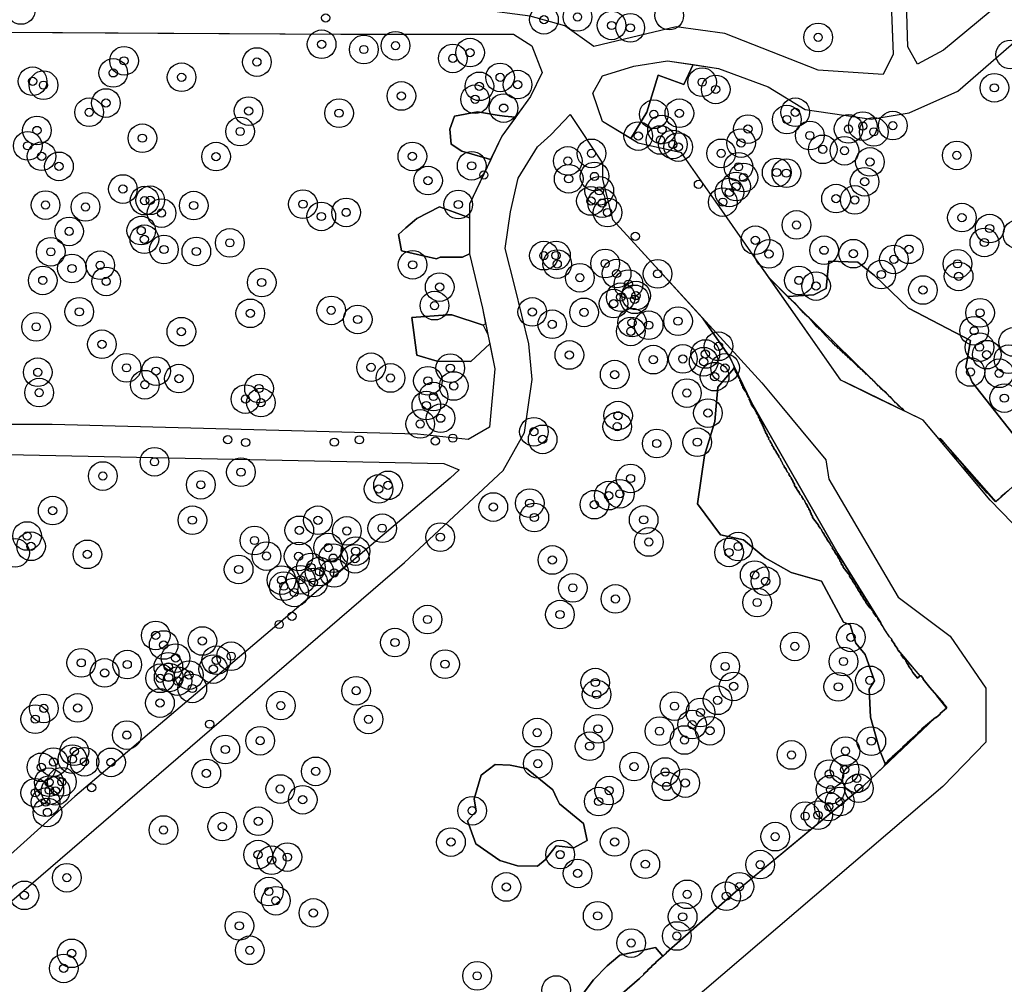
# Model space of a CAD drawing. Header units: inches. Extents: x 133161 to 134727, y 414457 to 415906.
# Tile 15 of 37: x 133749 to 133870, y 414947 to 415064. Entities that reach past the tile are written whole.
import ezdxf

# ---------------------------------------------------------------- set-up
doc = ezdxf.new("R2010")
doc.units = ezdxf.units.IN
doc.header["$MEASUREMENT"] = 0
doc.header["$PDMODE"] = 33
doc.header["$PDSIZE"] = -3
for name, color, linetype in [('Niet gedetecteerde gebieden (D-gebied) (ca. 6.258 m2)', 1, 'Continuous'), ('Onderzoeksgebied Genderensche Uiterwaard (ca. 421.775 m2)', 5, 'Continuous'), ('Significante objecten binnen onderzoeksgebied GUW', 3, 'Continuous'), ('Significante objecten buiten onderzoeksgebied GUW', 1, 'Continuous'), ('Veiligheidsmarge objecten GUW', 6, 'Continuous'), ('Verstoorde gebieden (C-gebied) (ca. 31.643 m2)', 40, 'Continuous'), ('Vrijgegeven gebieden (A+B gebied) (ca. 383.874 m2)', 3, 'Continuous')]:
    doc.layers.add(name, color=color, linetype=linetype)

msp = doc.modelspace()

# ---------------------------------------------------------------- linework, layer by layer
at = {"layer": 'Niet gedetecteerde gebieden (D-gebied) (ca. 6.258 m2)'}
for points in [[(133823.96, 415049.9, 0), (133820.49, 415052, 0), (133819.3, 415055.44, 0), (133820.49, 415057.56, 0), (133824.32, 415058.75, 0), (133828.42, 415059.41, 0), (133831.57, 415058.94, 0), (133830.4, 415056.51, 0), (133827.28, 415057.64, 0), (133825.89, 415053.13, 0)], [(133857.38, 415016.59, 0), (133853.22, 415018.61, 0), (133849.59, 415020.38, 0), (133840.87, 415032.83, 0), (133844.8, 415028.93, 0)], [(133885.15, 414992.22, 0), (133884.52, 414991.68, 0), (133880.28, 414992.87, 0), (133873.29, 415000.11, 0), (133867.85, 415005.7, 0), (133861.6, 415013.16, 0), (133861.72, 415013.26, 0), (133868.54, 415005.53, 0), (133871.29, 415008.01, 0), (133872.45, 415006.56, 0), (133873.39, 415007.23, 0), (133876.78, 415003.09, 0), (133874.81, 415001.62, 0), (133877.38, 414997.43, 0), (133878.19, 414997.72, 0), (133878.8, 414997, 0), (133880.68, 414993.48, 0), (133882.3, 414994.66, 0)]]:
    msp.add_polyline3d(points, close=True, dxfattribs=at)
msp.add_polyline3d([(133821.39, 414944.12, 0), (133825.02, 414947.25, 0), (133825.03, 414947.32, 0), (133825.52, 414947.75, 0), (133825.53, 414947.82, 0), (133826.02, 414948.24, 0), (133826.02, 414948.31, 0), (133826.52, 414948.74, 0), (133826.52, 414948.81, 0), (133826.98, 414949.2, 0), (133826.98, 414949.27, 0), (133828.28, 414950.39, 0), (133828.26, 414950.4, 0), (133836.74, 414957.86, 0), (133852.32, 414970.77, 0), (133861.17, 414979.14, 0), (133861.23, 414979.14, 0), (133861.73, 414979.56, 0), (133861.73, 414979.63, 0), (133862.49, 414980.29, 0), (133862.49, 414980.36, 0), (133862.48, 414980.38, 0), (133862.54, 414980.44, 0), (133861.33, 414981.85, 0), (133861.33, 414981.86, 0), (133860.48, 414982.84, 0), (133859.67, 414983.86, 0), (133859.67, 414983.93, 0), (133859.41, 414984.24, 0), (133859.28, 414984.25, 0), (133856.6, 414987.38, 0), (133856.5, 414987.53, 0), (133856.51, 414987.6, 0), (133856.31, 414987.83, 0), (133856.15, 414988.09, 0), (133856.16, 414988.16, 0), (133855.96, 414988.39, 0), (133855.8, 414988.65, 0), (133855.81, 414988.72, 0), (133855.56, 414989.01, 0), (133855.07, 414989.76, 0), (133854.47, 414990.73, 0), (133849.22, 414999.22, 0), (133838.7, 415017.65, 0), (133836.03, 415023.18, 0), (133832.78, 415027.89, 0), (133834.4, 415026.13, 0), (133839.95, 415020.05, 0), (133842.39, 415017.12, 0), (133844.75, 415014.27, 0), (133847.75, 415010.66, 0), (133848.15, 415008.28, 0), (133856.62, 414993.86, 0), (133862.97, 414989.1, 0), (133867.33, 414982.75, 0), (133867.33, 414976.13, 0), (133862.04, 414970.71, 0), (133781.73, 414902.04, 0)], dxfattribs=at)
at = {"layer": 'Onderzoeksgebied Genderensche Uiterwaard (ca. 421.775 m2)'}
for points in [[(133849.31, 415228.49), (133856.01, 415060.23), (133854.75, 415057.72), (133846.82, 415058.25), (133835.44, 415062.75), (133829.48, 415063.54), (133819.43, 415061.16), (133815.86, 415063.67), (133811.63, 415064.86), (133805.41, 415065.66), (133805.14, 415068.96), (133799.85, 415177.1)], [(133876.16, 415072.36), (133862.14, 415060.72), (133858.96, 415059), (133857.77, 415061.12), (133854.07, 415187.08)], [(133877.24, 414996.04), (133867.85, 415005.7), (133859.65, 415015.49), (133851.05, 415019.67), (133849.59, 415020.38), (133845.67, 415025.98), (133838.61, 415036.06), (133835.04, 415041.15), (133831.85, 415045.72), (133830.14, 415048.16), (133824.85, 415049.36), (133820.49, 415052), (133819.3, 415055.44), (133820.49, 415057.56), (133824.32, 415058.75), (133828.42, 415059.41), (133834.64, 415058.48), (133840.73, 415056.23), (133845.23, 415053.46), (133853.3, 415052.27), (133857.93, 415053.06), (133863.88, 415055.71), (133910.45, 415096.19)], [(133683.57, 414901.01), (133796.29, 414998.09), (133808.33, 415009.34), (133810.97, 415013.97), (133811.9, 415020.45), (133811.5, 415024.82), (133809.78, 415031.83), (133808.59, 415036.46), (133809.25, 415040.96), (133810.18, 415045.06), (133812.56, 415048.89), (133814.15, 415050.35), (133816.53, 415052.86), (133820.5, 415046.91), (133820.5, 415044.93), (133821.69, 415040.03), (133824.79, 415036.64), (133834.4, 415026.13), (133839.95, 415020.05), (133842.39, 415017.12), (133844.75, 415014.27), (133847.75, 415010.66), (133848.15, 415008.28), (133856.62, 414993.86), (133862.97, 414989.1), (133867.33, 414982.75), (133867.33, 414976.13), (133862.04, 414970.71), (133781.73, 414902.04)]]:
    msp.add_lwpolyline(points, dxfattribs=at)
for points in [[(133706.89, 415063.17), (133788.51, 415062.66), (133809.62, 415062.66), (133811.84, 415061.23), (133813.11, 415057.98), (133811.68, 415055.04), (133808.19, 415050.2), (133804.22, 415041.87), (133804.22, 415035.83), (133805.81, 415029.17), (133807.32, 415021.78), (133806.68, 415014.64), (133804.06, 415013.13), (133797.87, 415013.77), (133753.23, 415014.96), (133737.99, 415014.96), (133653.05, 415016.15), (133602.85, 415016.72), (133581.57, 415017.01), (133620.43, 415063.61)], [(133733.97, 414949.66), (133728.73, 414947.12), (133673.01, 414949.03), (133572.89, 414950.86), (133528.4, 414951.97), (133568.26, 415001.06), (133578.76, 415013.65), (133685.52, 415011.64), (133739.81, 415011.48), (133801.09, 415010.21), (133802.99, 415009.42), (133801.88, 415008.4), (133756.03, 414969.51)]]:
    msp.add_lwpolyline(points, close=True, dxfattribs=at)
at = {"layer": 'Significante objecten binnen onderzoeksgebied GUW'}
for p in [(133817.43, 415064.77), (133813.33, 415064.43), (133821.59, 415063.73), (133823.87, 415063.44), (133846.83, 415062.27), (133786.17, 415061.43), (133795.19, 415061.25), (133791.32, 415060.79), (133804.3, 415060.41), (133762.03, 415059.41), (133778.26, 415059.26), (133802.2, 415059.7), (133760.71, 415057.93), (133769.06, 415057.4), (133807.97, 415057.38), (133750.86, 415056.91), (133752.19, 415056.43), (133805.44, 415056.29), (133810.11, 415056.5), (133832.65, 415056.8), (133795.91, 415055.11), (133834.31, 415055.91), (133868.36, 415056.11), (133759.82, 415054.25), (133804.92, 415054.71), (133757.77, 415053.12), (133777.25, 415053.27), (133788.3, 415053.01), (133808.4, 415053.63), (133826.75, 415052.87), (133829.87, 415053), (133844.03, 415053.12), (133843, 415052.23), (133852.28, 415051.43), (133855.95, 415051.49), (133751.39, 415050.9), (133776.21, 415050.77), (133824.85, 415050.21), (133827.75, 415051.01), (133838.25, 415051.07), (133845.81, 415050.28), (133850.54, 415051.08), (133853.63, 415050.73), (133750.26, 415049.02), (133764.27, 415049.95), (133827.57, 415049.73), (133829.08, 415049.19), (133837.41, 415049.36), (133751.96, 415047.74), (133797.25, 415047.73), (133819.14, 415048.1), (133829.74, 415048.87), (133834.98, 415048.1), (133847.39, 415048.59), (133850.04, 415048.42), (133863.77, 415047.85), (133773.27, 415047.7), (133804.5, 415046.58), (133816.24, 415047.17), (133853.15, 415047.05), (133754.08, 415046.51), (133837.09, 415046.45), (133841.76, 415045.76), (133842.94, 415045.68), (133799.17, 415044.77), (133816.35, 415044.99), (133819.51, 415045.28), (133837.7, 415045.15), (133852.5, 415044.63), (133761.89, 415043.74), (133820.09, 415043.52), (133835.98, 415043.32), (133836.8, 415044.05), (133752.44, 415041.78), (133764.54, 415042.32), (133765.23, 415042.36), (133770.54, 415041.72), (133783.89, 415041.89), (133802.86, 415041.85), (133819.07, 415042.28), (133820.44, 415042.02), (133835.18, 415042.14), (133849.01, 415042.57), (133851.31, 415042.41), (133757.32, 415041.55), (133766.61, 415040.8), (133789.16, 415040.88), (133821.1, 415040.87), (133786.13, 415040.39), (133844.18, 415039.35), (133864.39, 415040.25), (133755.32, 415038.56), (133764.13, 415038.66), (133867.78, 415038.91), (133764.51, 415037.6), (133774.95, 415037.16), (133839.16, 415037.48), (133867.13, 415037.21), (133753.08, 415036.07), (133766.9, 415036.35), (133770.86, 415036.11), (133840.81, 415035.81), (133847.55, 415036.26), (133851.12, 415035.84), (133857.92, 415036.37), (133813.32, 415035.6), (133814.8, 415035.62), (133814.95, 415034.57), (133820.81, 415034.64), (133856.08, 415035.14), (133863.85, 415034.6), (133755.67, 415034.03), (133759.12, 415034.42), (133797.28, 415034.48), (133822.21, 415033.41), (133827.21, 415033.38), (133854.54, 415033.29), (133752.1, 415032.57), (133759.85, 415032.45), (133778.85, 415032.32), (133817.71, 415032.9), (133823.66, 415032.12), (133844.47, 415032.57), (133863.99, 415033.06), (133800.59, 415031.76), (133846.57, 415031.88), (133859.63, 415031.4), (133821.84, 415029.74), (133822.71, 415030.52), (133824.4, 415030.26), (133824.58, 415030.72), (133756.56, 415028.74), (133777.45, 415028.55), (133787.34, 415028.91), (133799.96, 415029.49), (133811.9, 415028.72), (133818.23, 415028.67), (133866.61, 415028.61), (133790.58, 415027.8), (133824.09, 415027.42), (133829.71, 415027.59), (133751.29, 415026.9), (133769.03, 415026.31), (133814.34, 415027.21), (133823.94, 415026.34), (133826.12, 415027.1), (133865.88, 415026.42), (133759.33, 415024.77), (133834.66, 415024.52), (133866.54, 415024.42), (133816.43, 415023.46), (133826.68, 415022.89), (133830.3, 415022.98), (133832.84, 415022.64), (133833.04, 415023.58), (133867.42, 415023.5), (133751.49, 415021.35), (133762.33, 415021.89), (133765.94, 415021.49), (133792.21, 415021.96), (133801.88, 415021.85), (133835.45, 415021.88), (133865.43, 415021.38), (133768.74, 415020.57), (133794.58, 415020.65), (133799.15, 415020.3), (133821.97, 415021.06), (133834.18, 415020.81), (133868.94, 415021.22), (133751.66, 415018.86), (133764.57, 415019.83), (133778.52, 415019.36), (133802.31, 415019.67), (133776.86, 415018.07), (133778.75, 415017.64), (133799.84, 415018.38), (133830.79, 415018.81), (133869.56, 415018.19), (133798.96, 415017.28), (133800.7, 415015.73), (133822.38, 415016.05), (133833.36, 415016.36), (133798.21, 415015.03), (133812.1, 415014.08), (133822.28, 415014.71), (133813.17, 415013.15), (133827.11, 415012.64), (133832.06, 415012.8), (133765.75, 415010.41), (133759.44, 415008.67), (133776.31, 415009.14), (133823.91, 415008.37), (133771.41, 415007.6), (133793.13, 415007.09), (133794.28, 415007.53), (133821.24, 415006.27), (133822.6, 415006.5), (133753.31, 415004.44), (133807.14, 415004.88), (133811.59, 415005.35), (133819.49, 415005.17), (133770.38, 415003.27), (133785.72, 415003.26), (133812.15, 415003.6), (133825.51, 415003.31), (133783.44, 415002.03), (133793.57, 415002.29), (133750.19, 415001.34), (133789.25, 415001.96), (133800.66, 415001.2), (133750.67, 415000.08), (133777.97, 415000.79), (133786.96, 414999.92), (133826.14, 415000.61), (133837.05, 415000.05), (133757.55, 414999.1), (133779.43, 414998.89), (133783.35, 414998.85), (133787.58, 414998.64), (133790.24, 414998.56), (133790.32, 414999.49), (133814.36, 414998.41), (133835.94, 414999.33), (133776.03, 414997.25), (133784.86, 414997.49), (133785.9, 414996.99), (133787.7, 414996.83), (133839.07, 414996.57), (133781.26, 414995.95), (133781.55, 414995.21), (133783.61, 414995.99), (133785.15, 414995.66), (133816.85, 414995), (133840.41, 414995.81), (133782.82, 414994.44), (133822.06, 414993.65), (133839.37, 414993.21), (133815.28, 414991.74), (133799.1, 414991.13), (133765.9, 414989.19), (133850.83, 414988.95), (133766.87, 414988.02), (133771.6, 414988.51), (133795.12, 414988.32), (133843.98, 414987.85), (133768.33, 414986.42), (133775.12, 414986.65), (133756.8, 414985.84), (133762.42, 414985.63), (133767.44, 414985.35), (133773.3, 414986.15), (133801.25, 414985.68), (133835.47, 414985.4), (133849.92, 414986), (133759.66, 414984.61), (133767.48, 414984.05), (133769.96, 414984.35), (133772.93, 414985.08), (133766.44, 414983.95), (133768.57, 414983.61), (133819.6, 414983.43), (133836.5, 414982.96), (133849.29, 414982.91), (133853.15, 414983.7), (133770.37, 414982.71), (133790.38, 414982.43), (133819.76, 414981.97), (133766.42, 414980.93), (133781.18, 414980.61), (133829.27, 414980.55), (133834.54, 414981.26), (133752.23, 414980.27), (133756.37, 414980.33), (133832.45, 414979.77), (133751.18, 414978.96), (133791.9, 414978.93), (133831.43, 414978.29), (133762.37, 414977.01), (133812.5, 414977.31), (133819.94, 414977.78), (133827.44, 414977.49), (133833.61, 414977.54), (133778.66, 414976.32), (133818.91, 414975.65), (133830.5, 414976.41), (133853.32, 414976.27), (133755.96, 414975.03), (133774.4, 414975.25), (133843.57, 414974.58), (133850.17, 414975.06), (133753.41, 414973.71), (133755.72, 414974.07), (133757.19, 414973.75), (133760.44, 414973.68), (133812.58, 414973.51), (133824.34, 414973.16), (133751.93, 414973.07), (133772.08, 414972.33), (133785.45, 414972.58), (133828.13, 414972.5), (133848.19, 414972.25), (133850.06, 414972.79), (133752.86, 414971.25), (133754.43, 414971.3), (133828.31, 414970.75), (133830.59, 414971.15), (133851.54, 414971.72), (133751.19, 414969.96), (133752.9, 414970.28), (133753.66, 414970.19), (133781.11, 414970.42), (133821.3, 414970.23), (133848.33, 414970.34), (133851.8, 414970.51), (133752.45, 414968.81), (133783.86, 414969.11), (133820.02, 414968.89), (133849.49, 414968.88), (133752.67, 414967.56), (133804.56, 414967.77), (133846.81, 414967.22), (133848.13, 414968.27), (133778.43, 414966.48), (133845.24, 414967.1), (133766.85, 414965.41), (133774.03, 414965.83), (133801.97, 414963.94), (133821.96, 414963.95), (133841.58, 414964.6), (133778.4, 414962.4), (133815.31, 414962.41), (133780.06, 414961.72), (133781.98, 414962.1), (133825.71, 414961.23), (133839.74, 414961.18), (133817.44, 414960.11), (133755.04, 414959.58), (133779.72, 414957.89), (133808.74, 414958.45), (133830.82, 414957.55), (133837.21, 414958.48), (133749.85, 414957.43), (133780.58, 414956.77), (133835.6, 414957.32), (133785.16, 414955.28), (133819.89, 414954.93), (133830.27, 414954.8), (133776.12, 414953.7), (133823.98, 414951.6), (133829.56, 414952.46), (133755.63, 414950.34), (133777.39, 414950.71), (133754.66, 414948.5), (133805.17, 414947.59)]:
    msp.add_point(p, dxfattribs=at)
at = {"layer": 'Significante objecten buiten onderzoeksgebied GUW'}
for p in [(133786.67, 415064.65), (133805.99, 415045.46), (133832.2, 415044.32), (133824.5, 415037.96), (133774.7, 415013.11), (133790.77, 415013.09), (133800.06, 415012.95), (133802.19, 415013.29), (133776.88, 415012.77), (133787.73, 415012.81), (133782.55, 414991.53), (133780.98, 414990.52), (133772.5, 414978.35), (133758.07, 414970.58)]:
    msp.add_point(p, dxfattribs=at)
at = {"layer": 'Veiligheidsmarge objecten GUW', "color": 210, "linetype": 'Continuous', "lineweight": 25}
for centre in [(133749.43, 415065.62), (133817.43, 415064.77), (133828.64, 415064.94), (133813.33, 415064.43), (133821.59, 415063.73), (133823.87, 415063.44), (133846.83, 415062.27), (133786.17, 415061.43), (133795.19, 415061.25), (133791.32, 415060.79), (133802.2, 415059.7), (133804.3, 415060.41), (133870.3, 415060.18), (133762.03, 415059.41), (133778.26, 415059.26), (133760.71, 415057.93), (133769.06, 415057.4), (133807.97, 415057.38), (133750.86, 415056.91), (133752.19, 415056.43), (133805.44, 415056.29), (133810.11, 415056.5), (133832.65, 415056.8), (133868.36, 415056.11), (133795.91, 415055.11), (133834.31, 415055.91), (133759.82, 415054.25), (133804.92, 415054.71), (133757.77, 415053.12), (133777.25, 415053.27), (133788.3, 415053.01), (133808.4, 415053.63), (133826.75, 415052.87), (133829.87, 415053), (133844.03, 415053.12), (133843, 415052.23), (133852.28, 415051.43), (133855.95, 415051.49), (133751.39, 415050.9), (133776.21, 415050.77), (133824.85, 415050.21), (133827.75, 415051.01), (133838.25, 415051.07), (133845.81, 415050.28), (133850.54, 415051.08), (133853.63, 415050.73), (133750.26, 415049.02), (133764.27, 415049.95), (133827.57, 415049.73), (133829.08, 415049.19), (133837.41, 415049.36), (133751.96, 415047.74), (133773.27, 415047.7), (133797.25, 415047.73), (133819.14, 415048.1), (133829.74, 415048.87), (133834.98, 415048.1), (133847.39, 415048.59), (133850.04, 415048.42), (133863.77, 415047.85), (133754.08, 415046.51), (133804.5, 415046.58), (133816.24, 415047.17), (133853.15, 415047.05), (133819.51, 415045.28), (133837.09, 415046.45), (133841.76, 415045.76), (133842.94, 415045.68), (133799.17, 415044.77), (133816.35, 415044.99), (133837.7, 415045.15), (133852.5, 415044.63), (133761.89, 415043.74), (133820.09, 415043.52), (133835.98, 415043.32), (133836.8, 415044.05), (133752.44, 415041.78), (133764.54, 415042.32), (133765.23, 415042.36), (133770.54, 415041.72), (133783.89, 415041.89), (133802.86, 415041.85), (133819.07, 415042.28), (133820.44, 415042.02), (133835.18, 415042.14), (133849.01, 415042.57), (133851.31, 415042.41), (133757.32, 415041.55), (133766.61, 415040.8), (133789.16, 415040.88), (133821.1, 415040.87), (133786.13, 415040.39), (133844.18, 415039.35), (133864.39, 415040.25), (133755.32, 415038.56), (133764.13, 415038.66), (133867.78, 415038.91), (133871.17, 415038.19), (133764.51, 415037.6), (133774.95, 415037.16), (133839.16, 415037.48), (133867.13, 415037.21), (133753.08, 415036.07), (133766.9, 415036.35), (133770.86, 415036.11), (133840.81, 415035.81), (133847.55, 415036.26), (133851.12, 415035.84), (133857.92, 415036.37), (133797.28, 415034.48), (133813.32, 415035.6), (133814.8, 415035.62), (133814.95, 415034.57), (133820.81, 415034.64), (133856.08, 415035.14), (133863.85, 415034.6), (133755.67, 415034.03), (133759.12, 415034.42), (133822.21, 415033.41), (133827.21, 415033.38), (133854.54, 415033.29), (133752.1, 415032.57), (133759.85, 415032.45), (133778.85, 415032.32), (133817.71, 415032.9), (133823.66, 415032.12), (133844.47, 415032.57), (133863.99, 415033.06), (133800.59, 415031.76), (133846.57, 415031.88), (133859.63, 415031.4), (133821.84, 415029.74), (133822.71, 415030.52), (133824.4, 415030.26), (133824.58, 415030.72), (133756.56, 415028.74), (133777.45, 415028.55), (133787.34, 415028.91), (133799.96, 415029.49), (133811.9, 415028.72), (133818.23, 415028.67), (133866.61, 415028.61), (133790.58, 415027.8), (133824.09, 415027.42), (133829.71, 415027.59), (133751.29, 415026.9), (133769.03, 415026.31), (133814.34, 415027.21), (133823.94, 415026.34), (133826.12, 415027.1), (133865.88, 415026.42), (133870.66, 415025.05), (133759.33, 415024.77), (133834.66, 415024.52), (133866.54, 415024.42), (133816.43, 415023.46), (133826.68, 415022.89), (133830.3, 415022.98), (133832.84, 415022.64), (133833.04, 415023.58), (133867.42, 415023.5), (133870.08, 415022.94), (133751.49, 415021.35), (133762.33, 415021.89), (133765.94, 415021.49), (133792.21, 415021.96), (133801.88, 415021.85), (133835.45, 415021.88), (133865.43, 415021.38), (133868.94, 415021.22), (133768.74, 415020.57), (133794.58, 415020.65), (133799.15, 415020.3), (133821.97, 415021.06), (133834.18, 415020.81), (133751.66, 415018.86), (133764.57, 415019.83), (133778.52, 415019.36), (133802.31, 415019.67), (133830.79, 415018.81), (133776.86, 415018.07), (133778.75, 415017.64), (133799.84, 415018.38), (133869.56, 415018.19), (133798.96, 415017.28), (133800.7, 415015.73), (133822.38, 415016.05), (133833.36, 415016.36), (133798.21, 415015.03), (133812.1, 415014.08), (133822.28, 415014.71), (133813.17, 415013.15), (133832.06, 415012.8), (133827.11, 415012.64), (133765.75, 415010.41), (133759.44, 415008.67), (133776.31, 415009.14), (133823.91, 415008.37), (133771.41, 415007.6), (133793.13, 415007.09), (133794.28, 415007.53), (133821.24, 415006.27), (133822.6, 415006.5), (133753.31, 415004.44), (133807.14, 415004.88), (133811.59, 415005.35), (133819.49, 415005.17), (133770.38, 415003.27), (133785.72, 415003.26), (133812.15, 415003.6), (133825.51, 415003.31), (133783.44, 415002.03), (133789.25, 415001.96), (133793.57, 415002.29), (133750.19, 415001.34), (133777.97, 415000.79), (133800.66, 415001.2), (133750.67, 415000.08), (133786.96, 414999.92), (133826.14, 415000.61), (133837.05, 415000.05), (133748.71, 414999.28), (133757.55, 414999.1), (133779.43, 414998.89), (133783.35, 414998.85), (133787.58, 414998.64), (133790.24, 414998.56), (133790.32, 414999.49), (133814.36, 414998.41), (133835.94, 414999.33), (133776.03, 414997.25), (133784.86, 414997.49), (133781.26, 414995.95), (133783.61, 414995.99), (133785.9, 414996.99), (133787.7, 414996.83), (133839.07, 414996.57), (133781.55, 414995.21), (133785.15, 414995.66), (133816.85, 414995), (133840.41, 414995.81), (133782.82, 414994.44), (133822.06, 414993.65), (133839.37, 414993.21), (133815.28, 414991.74), (133799.1, 414991.13), (133765.9, 414989.19), (133850.83, 414988.95), (133766.87, 414988.02), (133771.6, 414988.51), (133795.12, 414988.32), (133843.98, 414987.85), (133768.33, 414986.42), (133775.12, 414986.65), (133756.8, 414985.84), (133762.42, 414985.63), (133767.44, 414985.35), (133773.3, 414986.15), (133801.25, 414985.68), (133835.47, 414985.4), (133849.92, 414986), (133759.66, 414984.61), (133766.44, 414983.95), (133767.48, 414984.05), (133769.96, 414984.35), (133772.93, 414985.08), (133768.57, 414983.61), (133770.37, 414982.71), (133819.6, 414983.43), (133836.5, 414982.96), (133849.29, 414982.91), (133853.15, 414983.7), (133790.38, 414982.43), (133819.76, 414981.97), (133756.37, 414980.33), (133766.42, 414980.93), (133781.18, 414980.61), (133829.27, 414980.55), (133834.54, 414981.26), (133752.23, 414980.27), (133832.45, 414979.77), (133751.18, 414978.96), (133791.9, 414978.93), (133831.43, 414978.29), (133762.37, 414977.01), (133812.5, 414977.31), (133819.94, 414977.78), (133827.44, 414977.49), (133833.61, 414977.54), (133778.66, 414976.32), (133818.91, 414975.65), (133830.5, 414976.41), (133853.32, 414976.27), (133755.96, 414975.03), (133774.4, 414975.25), (133843.57, 414974.58), (133850.17, 414975.06), (133753.41, 414973.71), (133755.72, 414974.07), (133757.19, 414973.75), (133760.44, 414973.68), (133812.58, 414973.51), (133824.34, 414973.16), (133751.93, 414973.07), (133772.08, 414972.33), (133785.45, 414972.58), (133828.13, 414972.5), (133848.19, 414972.25), (133850.06, 414972.79), (133752.86, 414971.25), (133754.43, 414971.3), (133828.31, 414970.75), (133830.59, 414971.15), (133851.54, 414971.72), (133751.19, 414969.96), (133752.9, 414970.28), (133753.66, 414970.19), (133781.11, 414970.42), (133821.3, 414970.23), (133848.33, 414970.34), (133851.8, 414970.51), (133752.45, 414968.81), (133783.86, 414969.11), (133820.02, 414968.89), (133849.49, 414968.88), (133752.67, 414967.56), (133804.56, 414967.77), (133845.24, 414967.1), (133846.81, 414967.22), (133848.13, 414968.27), (133778.43, 414966.48), (133766.85, 414965.41), (133774.03, 414965.83), (133801.97, 414963.94), (133821.96, 414963.95), (133841.58, 414964.6), (133778.4, 414962.4), (133815.31, 414962.41), (133780.06, 414961.72), (133781.98, 414962.1), (133825.71, 414961.23), (133839.74, 414961.18), (133817.44, 414960.11), (133755.04, 414959.58), (133779.72, 414957.89), (133808.74, 414958.45), (133830.82, 414957.55), (133837.21, 414958.48), (133749.85, 414957.43), (133780.58, 414956.77), (133835.6, 414957.32), (133785.16, 414955.28), (133819.89, 414954.93), (133830.27, 414954.8), (133776.12, 414953.7), (133823.98, 414951.6), (133829.56, 414952.46), (133755.63, 414950.34), (133777.39, 414950.71), (133754.66, 414948.5), (133805.17, 414947.59), (133814.83, 414945.86)]:
    msp.add_circle(centre, 1.75, dxfattribs=at)
at = {"layer": 'Verstoorde gebieden (C-gebied) (ca. 31.643 m2)'}
for points in [[(133805.94, 415053.04, 0), (133807.61, 415052.78, 0), (133808.49, 415052.65, 0), (133809.87, 415052.53, 0), (133809.85, 415052.5, 0), (133808.19, 415050.2, 0), (133806.78, 415047.35, 0), (133806.39, 415047.46, 0), (133803.31, 415048.36, 0), (133801.98, 415049.24, 0), (133801.82, 415051.05, 0), (133802.4, 415052.65, 0), (133805.21, 415053.16, 0)], [(133796.47, 415038.98, 0), (133797.5, 415039.88, 0), (133797.8, 415040.14, 0), (133800.56, 415041.57, 0), (133802.35, 415040.91, 0), (133804.22, 415040.22, 0), (133804.22, 415035.84, 0), (133803.39, 415035.42, 0), (133800.66, 415035.4, 0), (133800.19, 415035.22, 0), (133795.91, 415036.18, 0), (133795.56, 415038.18, 0)], [(133801.56, 415028.35, 0), (133802.06, 415028.38, 0), (133805.92, 415027.11, 0), (133806.46, 415025.98, 0), (133806.7, 415024.82, 0), (133804.4, 415022.66, 0), (133800.27, 415022.71, 0), (133797.81, 415023.43, 0), (133797.19, 415028.06, 0)], [(133847.89, 415000.97, 0), (133848.05, 415000.71, 0), (133848.24, 415000.48, 0), (133848.24, 415000.41, 0), (133848.4, 415000.15, 0), (133848.56, 414999.96, 0), (133848.55, 414999.89, 0), (133848.71, 414999.63, 0), (133848.87, 414999.44, 0), (133848.87, 414999.37, 0), (133849.03, 414999.11, 0), (133849.22, 414998.88, 0), (133849.22, 414998.81, 0), (133849.34, 414998.59, 0), (133849.47, 414998.44, 0), (133849.46, 414998.3, 0), (133849.66, 414998.07, 0), (133849.65, 414997.93, 0), (133849.88, 414997.67, 0), (133849.87, 414997.54, 0), (133850.48, 414996.74, 0), (133850.68, 414996.51, 0), (133850.67, 414996.44, 0), (133850.83, 414996.18, 0), (133851.03, 414995.95, 0), (133851.02, 414995.88, 0), (133851.18, 414995.62, 0), (133851.34, 414995.43, 0), (133851.34, 414995.36, 0), (133851.5, 414995.1, 0), (133851.69, 414994.87, 0), (133851.69, 414994.8, 0), (133851.84, 414994.54, 0), (133852.01, 414994.35, 0), (133852, 414994.28, 0), (133852.16, 414994.02, 0), (133852.32, 414993.83, 0), (133852.32, 414993.76, 0), (133852.51, 414993.47, 0), (133852.67, 414993.28, 0), (133852.67, 414993.21, 0), (133853.15, 414992.57, 0), (133853.54, 414992.11, 0), (133853.54, 414992.04, 0), (133853.93, 414991.52, 0), (133854.12, 414991.29, 0), (133854.12, 414991.22, 0), (133854.27, 414990.96, 0), (133854.47, 414990.73, 0), (133854.46, 414990.66, 0), (133854.62, 414990.4, 0), (133854.79, 414990.21, 0), (133854.78, 414990.14, 0), (133854.94, 414989.88, 0), (133855.1, 414989.69, 0), (133855.1, 414989.62, 0), (133855.48, 414989.1, 0), (133855.81, 414988.72, 0), (133855.8, 414988.65, 0), (133855.96, 414988.39, 0), (133856.16, 414988.16, 0), (133856.15, 414988.09, 0), (133856.31, 414987.83, 0), (133856.51, 414987.6, 0), (133856.5, 414987.53, 0), (133856.66, 414987.27, 0), (133856.99, 414986.9, 0), (133856.98, 414986.83, 0), (133857.27, 414986.41, 0), (133857.53, 414986.11, 0), (133857.53, 414986.04, 0), (133857.72, 414985.74, 0), (133857.88, 414985.55, 0), (133857.87, 414985.48, 0), (133858.03, 414985.22, 0), (133858.23, 414985, 0), (133858.22, 414984.93, 0), (133858.38, 414984.67, 0), (133858.97, 414983.98, 0), (133859.27, 414984.25, 0), (133859.41, 414984.24, 0), (133859.67, 414983.93, 0), (133859.67, 414983.86, 0), (133860.48, 414982.84, 0), (133861.33, 414981.86, 0), (133861.32, 414981.79, 0), (133862.14, 414980.77, 0), (133862.49, 414980.36, 0), (133862.49, 414980.29, 0), (133861.73, 414979.63, 0), (133861.73, 414979.56, 0), (133861.23, 414979.14, 0), (133861.16, 414979.14, 0), (133860.18, 414978.36, 0), (133859.5, 414977.78, 0), (133859.5, 414977.71, 0), (133859.01, 414977.28, 0), (133859, 414977.21, 0), (133857.68, 414976.07, 0), (133857.67, 414976, 0), (133857.18, 414975.57, 0), (133857.17, 414975.5, 0), (133855.85, 414974.36, 0), (133855.84, 414974.29, 0), (133855.35, 414973.87, 0), (133855.34, 414973.79, 0), (133855, 414973.5, 0), (133854.36, 414975.14, 0), (133853.23, 414979.19, 0), (133853.05, 414982.62, 0), (133853.7, 414983.63, 0), (133852.56, 414986.85, 0), (133851.42, 414988.23, 0), (133850.72, 414990.47, 0), (133849.94, 414990.83, 0), (133847.25, 414995.83, 0), (133843.51, 414996.86, 0), (133840.34, 414998.68, 0), (133837.72, 415000.87, 0), (133834.91, 415001.48, 0), (133832.07, 415005.28, 0), (133832.95, 415011.16, 0), (133834.21, 415015.33, 0), (133834.56, 415019.52, 0), (133836.54, 415021.79, 0), (133836.72, 415021.57, 0), (133836.71, 415021.43, 0), (133836.94, 415021.17, 0), (133836.93, 415021.03, 0), (133837.12, 415020.8, 0), (133837.11, 415020.66, 0), (133837.28, 415020.47, 0), (133837.27, 415020.33, 0), (133837.4, 415020.18, 0), (133837.39, 415020.04, 0), (133837.52, 415019.88, 0), (133837.51, 415019.74, 0), (133837.64, 415019.59, 0), (133837.63, 415019.48, 0), (133837.85, 415019.12, 0), (133838.11, 415018.81, 0), (133838.1, 415018.67, 0), (133838.26, 415018.48, 0), (133838.25, 415018.34, 0), (133838.42, 415018.15, 0), (133838.41, 415018.01, 0), (133838.54, 415017.86, 0), (133838.53, 415017.72, 0), (133838.66, 415017.57, 0), (133838.65, 415017.46, 0), (133838.84, 415017.13, 0), (133839.1, 415016.83, 0), (133839.09, 415016.76, 0), (133839.22, 415016.53, 0), (133839.32, 415016.42, 0), (133839.31, 415016.35, 0), (133839.44, 415016.13, 0), (133839.54, 415016.01, 0), (133839.52, 415015.87, 0), (133839.72, 415015.65, 0), (133839.71, 415015.5, 0), (133839.87, 415015.31, 0), (133839.86, 415015.17, 0), (133840.03, 415014.98, 0), (133840.02, 415014.84, 0), (133840.15, 415014.69, 0), (133840.14, 415014.55, 0), (133840.27, 415014.4, 0), (133840.26, 415014.26, 0), (133840.39, 415014.11, 0), (133840.38, 415013.97, 0), (133840.61, 415013.7, 0), (133840.59, 415013.56, 0), (133840.79, 415013.33, 0), (133840.78, 415013.19, 0), (133840.98, 415012.96, 0), (133840.97, 415012.89, 0), (133841.1, 415012.67, 0), (133841.19, 415012.56, 0), (133841.18, 415012.42, 0), (133841.38, 415012.19, 0), (133841.37, 415012.12, 0), (133841.5, 415011.9, 0), (133841.7, 415011.67, 0), (133841.69, 415011.6, 0), (133841.85, 415011.34, 0), (133842.04, 415011.11, 0), (133842.03, 415010.97, 0), (133842.23, 415010.75, 0), (133842.22, 415010.67, 0), (133842.35, 415010.45, 0), (133842.45, 415010.34, 0), (133842.44, 415010.27, 0), (133842.57, 415010.05, 0), (133842.67, 415009.93, 0), (133842.66, 415009.79, 0), (133842.92, 415009.49, 0), (133842.91, 415009.42, 0), (133843.1, 415009.12, 0), (133843.27, 415008.93, 0), (133843.26, 415008.86, 0), (133843.42, 415008.6, 0), (133843.52, 415008.49, 0), (133843.51, 415008.42, 0), (133843.64, 415008.2, 0), (133843.73, 415008.08, 0), (133843.73, 415008.01, 0), (133843.85, 415007.79, 0), (133843.95, 415007.68, 0), (133843.94, 415007.53, 0), (133844.17, 415007.27, 0), (133844.17, 415007.2, 0), (133844.32, 415006.94, 0), (133844.52, 415006.71, 0), (133844.51, 415006.64, 0), (133844.67, 415006.38, 0), (133844.84, 415006.19, 0), (133844.83, 415006.12, 0), (133845.02, 415005.82, 0), (133845.18, 415005.63, 0), (133845.18, 415005.56, 0), (133845.34, 415005.3, 0), (133845.5, 415005.12, 0), (133845.5, 415005.04, 0), (133845.62, 415004.82, 0), (133845.69, 415004.75, 0), (133845.68, 415004.61, 0), (133845.84, 415004.42, 0), (133845.83, 415004.28, 0), (133845.99, 415004.09, 0), (133845.98, 415003.95, 0), (133846.14, 415003.76, 0), (133846.13, 415003.62, 0), (133846.72, 415002.86, 0), (133846.88, 415002.67, 0), (133846.87, 415002.6, 0), (133847.07, 415002.31, 0), (133847.23, 415002.12, 0), (133847.22, 415002.05, 0), (133847.41, 415001.75, 0), (133847.58, 415001.56, 0), (133847.57, 415001.49, 0), (133847.67, 415001.33, 0), (133847.73, 415001.23, 0), (133847.89, 415001.04, 0)], [(133843.94, 415007.53, 0), (133843.95, 415007.68, 0), (133843.85, 415007.79, 0), (133843.73, 415008.01, 0), (133843.73, 415008.08, 0), (133843.64, 415008.2, 0), (133843.51, 415008.42, 0), (133843.52, 415008.49, 0), (133843.42, 415008.6, 0), (133843.26, 415008.86, 0), (133843.27, 415008.93, 0), (133843.1, 415009.12, 0), (133842.91, 415009.42, 0), (133842.92, 415009.49, 0), (133842.66, 415009.79, 0), (133842.67, 415009.93, 0), (133842.57, 415010.05, 0), (133842.44, 415010.27, 0), (133842.45, 415010.34, 0), (133842.35, 415010.45, 0), (133842.22, 415010.67, 0), (133842.23, 415010.75, 0), (133842.03, 415010.97, 0), (133842.04, 415011.11, 0), (133841.85, 415011.34, 0), (133841.69, 415011.6, 0), (133841.7, 415011.67, 0), (133841.5, 415011.9, 0), (133841.37, 415012.12, 0), (133841.38, 415012.19, 0), (133841.18, 415012.42, 0), (133841.19, 415012.56, 0), (133841.1, 415012.67, 0), (133840.97, 415012.89, 0), (133840.98, 415012.96, 0), (133840.78, 415013.19, 0), (133840.79, 415013.33, 0), (133840.59, 415013.56, 0), (133840.61, 415013.7, 0), (133840.38, 415013.97, 0), (133840.39, 415014.11, 0), (133840.26, 415014.26, 0), (133840.27, 415014.4, 0), (133840.14, 415014.55, 0), (133840.15, 415014.69, 0), (133840.02, 415014.84, 0), (133840.03, 415014.98, 0), (133839.86, 415015.17, 0), (133839.87, 415015.31, 0), (133839.71, 415015.5, 0), (133839.72, 415015.65, 0), (133839.52, 415015.87, 0), (133839.54, 415016.01, 0), (133839.44, 415016.13, 0), (133839.31, 415016.35, 0), (133839.32, 415016.42, 0), (133839.22, 415016.53, 0), (133839.09, 415016.76, 0), (133839.1, 415016.83, 0), (133838.84, 415017.13, 0), (133838.65, 415017.46, 0), (133838.66, 415017.57, 0), (133838.53, 415017.72, 0), (133838.54, 415017.86, 0), (133838.41, 415018.01, 0), (133838.42, 415018.15, 0), (133838.25, 415018.34, 0), (133838.26, 415018.48, 0), (133838.1, 415018.67, 0), (133838.11, 415018.81, 0), (133837.85, 415019.12, 0), (133837.63, 415019.48, 0), (133837.64, 415019.59, 0), (133837.51, 415019.74, 0), (133837.52, 415019.88, 0), (133837.39, 415020.04, 0), (133837.4, 415020.18, 0), (133837.27, 415020.33, 0), (133837.28, 415020.47, 0), (133837.11, 415020.66, 0), (133837.12, 415020.8, 0), (133836.93, 415021.03, 0), (133836.94, 415021.17, 0), (133836.71, 415021.43, 0), (133836.72, 415021.57, 0), (133836.54, 415021.79, 0), (133836.58, 415022.04, 0), (133838.7, 415017.65, 0), (133849.22, 414999.22, 0), (133854.47, 414990.73, 0), (133854.27, 414990.96, 0), (133854.12, 414991.22, 0), (133854.12, 414991.29, 0), (133853.93, 414991.52, 0), (133853.54, 414992.04, 0), (133853.54, 414992.11, 0), (133853.15, 414992.57, 0), (133852.67, 414993.21, 0), (133852.67, 414993.28, 0), (133852.51, 414993.47, 0), (133852.32, 414993.76, 0), (133852.32, 414993.83, 0), (133852.16, 414994.02, 0), (133852, 414994.28, 0), (133852.01, 414994.35, 0), (133851.84, 414994.54, 0), (133851.69, 414994.8, 0), (133851.69, 414994.87, 0), (133851.5, 414995.1, 0), (133851.34, 414995.36, 0), (133851.34, 414995.43, 0), (133851.18, 414995.62, 0), (133851.02, 414995.88, 0), (133851.03, 414995.95, 0), (133850.83, 414996.18, 0), (133850.67, 414996.44, 0), (133850.68, 414996.51, 0), (133850.48, 414996.74, 0), (133849.87, 414997.54, 0), (133849.88, 414997.67, 0), (133849.65, 414997.93, 0), (133849.66, 414998.07, 0), (133849.46, 414998.3, 0), (133849.47, 414998.44, 0), (133849.34, 414998.59, 0), (133849.22, 414998.81, 0), (133849.22, 414998.88, 0), (133849.03, 414999.11, 0), (133848.87, 414999.37, 0), (133848.87, 414999.44, 0), (133848.71, 414999.63, 0), (133848.55, 414999.89, 0), (133848.56, 414999.96, 0), (133848.4, 415000.15, 0), (133848.24, 415000.41, 0), (133848.24, 415000.48, 0), (133848.05, 415000.71, 0), (133847.89, 415000.97, 0), (133847.89, 415001.04, 0), (133847.73, 415001.23, 0), (133847.67, 415001.33, 0), (133847.57, 415001.49, 0), (133847.58, 415001.56, 0), (133847.41, 415001.75, 0), (133847.22, 415002.05, 0), (133847.23, 415002.12, 0), (133847.07, 415002.31, 0), (133846.87, 415002.6, 0), (133846.88, 415002.67, 0), (133846.72, 415002.86, 0), (133846.13, 415003.62, 0), (133846.14, 415003.76, 0), (133845.98, 415003.95, 0), (133845.99, 415004.09, 0), (133845.83, 415004.28, 0), (133845.84, 415004.42, 0), (133845.68, 415004.61, 0), (133845.69, 415004.75, 0), (133845.62, 415004.82, 0), (133845.5, 415005.04, 0), (133845.5, 415005.12, 0), (133845.34, 415005.3, 0), (133845.18, 415005.56, 0), (133845.18, 415005.63, 0), (133845.02, 415005.82, 0), (133844.83, 415006.12, 0), (133844.84, 415006.19, 0), (133844.67, 415006.38, 0), (133844.55, 415006.58, 0)], [(133858.77, 414984.84, 0), (133859.27, 414984.25, 0), (133858.97, 414983.98, 0), (133858.38, 414984.67, 0), (133858.22, 414984.93, 0), (133858.23, 414985, 0), (133858.03, 414985.22, 0), (133857.87, 414985.48, 0), (133857.88, 414985.55, 0), (133857.72, 414985.74, 0), (133857.53, 414986.04, 0), (133857.53, 414986.11, 0), (133857.27, 414986.41, 0), (133856.98, 414986.83, 0), (133856.99, 414986.9, 0), (133856.66, 414987.27, 0), (133856.6, 414987.38, 0)], [(133862.13, 414980.92, 0), (133862.19, 414980.85, 0), (133862.54, 414980.44, 0), (133862.48, 414980.38, 0), (133862.46, 414980.4, 0), (133862.14, 414980.77, 0), (133861.32, 414981.79, 0), (133861.33, 414981.85, 0)], [(133860.18, 414978.36, 0), (133861.16, 414979.14, 0), (133861.17, 414979.14, 0), (133854.87, 414973.17, 0), (133855, 414973.5, 0), (133855.34, 414973.79, 0), (133855.35, 414973.87, 0), (133855.84, 414974.29, 0), (133855.85, 414974.36, 0), (133857.17, 414975.5, 0), (133857.18, 414975.57, 0), (133857.67, 414976, 0), (133857.68, 414976.07, 0), (133859, 414977.21, 0), (133859.01, 414977.28, 0), (133859.5, 414977.71, 0), (133859.5, 414977.78, 0)], [(133814.91, 414969.28, 0), (133815.21, 414968.62, 0), (133818.17, 414966.2, 0), (133818.6, 414964.13, 0), (133816.99, 414963.25, 0), (133814.84, 414963.49, 0), (133813.47, 414961.77, 0), (133812.55, 414960.99, 0), (133810.08, 414961.02, 0), (133807.94, 414961.69, 0), (133805.01, 414963.73, 0), (133803.99, 414966.55, 0), (133805.04, 414967.7, 0), (133804.82, 414969.21, 0), (133805.65, 414972.1, 0), (133807.35, 414973.42, 0), (133809.2, 414973.34, 0), (133811.19, 414972.94, 0), (133814.43, 414970.33, 0)]]:
    msp.add_polyline3d(points, close=True, dxfattribs=at)
for points in [[(133870.04, 415006.87, 0), (133869.16, 415006.13, 0), (133869.15, 415006.06, 0), (133868.54, 415005.54, 0), (133868.47, 415005.55, 0), (133868.34, 415005.7, 0), (133868.27, 415005.7, 0), (133867.53, 415006.58, 0), (133867.46, 415006.59, 0), (133866.71, 415007.46, 0), (133866.64, 415007.47, 0), (133864.7, 415009.76, 0), (133864.71, 415009.83, 0), (133863.93, 415010.74, 0), (133863.86, 415010.75, 0), (133863.28, 415011.43, 0), (133863.28, 415011.5, 0), (133861.96, 415013.07, 0), (133861.89, 415013.07, 0), (133861.73, 415013.26, 0), (133861.6, 415013.16, 0), (133859.65, 415015.49, 0), (133857.4, 415016.58, 0), (133857.13, 415016.9, 0), (133857.06, 415016.91, 0), (133856.96, 415017.02, 0), (133856.89, 415017.03, 0), (133856.79, 415017.14, 0), (133856.72, 415017.15, 0), (133856.33, 415017.6, 0), (133856.26, 415017.61, 0), (133855.65, 415018.33, 0), (133855.58, 415018.34, 0), (133855.06, 415018.95, 0), (133854.99, 415018.95, 0), (133854.89, 415019.07, 0), (133854.82, 415019.08, 0), (133854.69, 415019.23, 0), (133854.62, 415019.23, 0), (133854.27, 415019.65, 0), (133854.2, 415019.66, 0), (133853.68, 415020.27, 0), (133853.61, 415020.27, 0), (133853.38, 415020.54, 0), (133853.31, 415020.55, 0), (133853.08, 415020.81, 0), (133853.01, 415020.82, 0), (133852.79, 415021.09, 0), (133852.72, 415021.09, 0), (133852.46, 415021.4, 0), (133852.39, 415021.4, 0), (133852.16, 415021.67, 0), (133852.09, 415021.67, 0), (133851.86, 415021.94, 0), (133851.79, 415021.95, 0), (133851.53, 415022.25, 0), (133851.46, 415022.26, 0), (133851.24, 415022.52, 0), (133851.17, 415022.53, 0), (133850.91, 415022.84, 0), (133850.84, 415022.84, 0), (133850.61, 415023.11, 0), (133850.54, 415023.11, 0), (133850.31, 415023.38, 0), (133850.24, 415023.39, 0), (133849.99, 415023.69, 0), (133849.91, 415023.7, 0), (133849.69, 415023.96, 0), (133849.62, 415023.97, 0), (133849.39, 415024.24, 0), (133849.32, 415024.24, 0), (133849.06, 415024.55, 0), (133848.99, 415024.55, 0), (133848.76, 415024.82, 0), (133848.69, 415024.82, 0), (133848.44, 415025.13, 0), (133848.36, 415025.14, 0), (133847.78, 415025.82, 0), (133847.71, 415025.83, 0), (133847.06, 415026.59, 0), (133846.99, 415026.6, 0), (133846.77, 415026.86, 0), (133846.7, 415026.87, 0), (133845.63, 415028.13, 0), (133845.56, 415028.13, 0), (133845.4, 415028.32, 0), (133845.33, 415028.33, 0), (133845.1, 415028.59, 0), (133845.03, 415028.6, 0), (133843.99, 415029.82, 0), (133843.92, 415029.83, 0), (133843.73, 415030.05, 0), (133843.66, 415030.06, 0), (133843.43, 415030.33, 0), (133843.36, 415030.33, 0), (133843.12, 415030.62, 0), (133846.31, 415030.81, 0), (133847.81, 415031.58, 0), (133848.13, 415034.92, 0), (133851.69, 415034.8, 0), (133853.7, 415033.16, 0), (133857.87, 415029.17, 0), (133865.45, 415025.22, 0), (133864.98, 415022.64, 0), (133864.93, 415022.4, 0), (133864.86, 415021.97, 0), (133865.65, 415020.13, 0), (133871.1, 415013.23, 0)], [(133816, 414942.63, 0), (133819.39, 414947.1, 0), (133821.07, 414948.81, 0), (133822.6, 414950.13, 0), (133824.86, 414950.6, 0), (133824.93, 414950.61, 0), (133826.97, 414951.04, 0), (133827.84, 414950.01, 0), (133826.98, 414949.27, 0), (133826.98, 414949.2, 0), (133826.52, 414948.81, 0), (133826.52, 414948.74, 0), (133826.02, 414948.31, 0), (133826.02, 414948.24, 0), (133825.53, 414947.82, 0), (133825.52, 414947.75, 0), (133825.03, 414947.32, 0), (133825.02, 414947.25, 0), (133821.39, 414944.12, 0)]]:
    msp.add_polyline3d(points, dxfattribs=at)
at = {"layer": 'Vrijgegeven gebieden (A+B gebied) (ca. 383.874 m2)'}
for points in [[(133876.16, 415072.36), (133862.14, 415060.72), (133858.96, 415059), (133857.77, 415061.12), (133854.07, 415187.08)], [(133851.05, 415184.69), (133856.01, 415060.23), (133854.75, 415057.72), (133846.82, 415058.25), (133835.44, 415062.75), (133829.48, 415063.54), (133819.43, 415061.16), (133815.86, 415063.67), (133811.63, 415064.86), (133805.41, 415065.66), (133805.14, 415068.96), (133799.85, 415177.1)], [(133871.1, 415013.23), (133865.65, 415020.13), (133864.86, 415021.97), (133864.93, 415022.4), (133864.98, 415022.64), (133865.45, 415025.22), (133857.87, 415029.17), (133853.7, 415033.16), (133851.69, 415034.8), (133848.13, 415034.92), (133847.81, 415031.58), (133846.31, 415030.81), (133843.12, 415030.62), (133843.22, 415030.5), (133840.87, 415032.83), (133838.61, 415036.06), (133835.04, 415041.15), (133831.85, 415045.72), (133830.14, 415048.16), (133824.85, 415049.36), (133823.96, 415049.9), (133825.89, 415053.13), (133827.28, 415057.64), (133830.4, 415056.51), (133831.57, 415058.94), (133834.64, 415058.48), (133840.73, 415056.23), (133845.23, 415053.46), (133853.3, 415052.27), (133857.93, 415053.06), (133863.88, 415055.71), (133910.45, 415096.19)], [(133714.57, 415063.12), (133766.16, 415062.8), (133788.51, 415062.66), (133809.62, 415062.66), (133811.84, 415061.23), (133813.11, 415057.98), (133811.68, 415055.04), (133809.87, 415052.53), (133808.49, 415052.65), (133807.61, 415052.78), (133805.94, 415053.04), (133805.21, 415053.16), (133802.4, 415052.65), (133801.82, 415051.05), (133801.98, 415049.24), (133803.31, 415048.36), (133806.39, 415047.46), (133806.78, 415047.35), (133806.83, 415047.34), (133804.22, 415041.87), (133804.22, 415040.22), (133802.35, 415040.91), (133800.56, 415041.57), (133797.8, 415040.14), (133797.5, 415039.88), (133796.47, 415038.98), (133795.56, 415038.18), (133795.91, 415036.18), (133800.19, 415035.22), (133800.66, 415035.4), (133803.39, 415035.42), (133804.22, 415035.84), (133804.22, 415035.83), (133805.81, 415029.17), (133806.2, 415027.26), (133805.92, 415027.11), (133802.06, 415028.38), (133801.56, 415028.35), (133797.19, 415028.06), (133797.81, 415023.43), (133800.27, 415022.71), (133804.4, 415022.66), (133806.7, 415024.82), (133807.32, 415021.78), (133806.68, 415014.64), (133804.06, 415013.13), (133797.87, 415013.77), (133753.23, 415014.96), (133737.99, 415014.96)], [(133683.57, 414901.01), (133796.29, 414998.09), (133808.33, 415009.34), (133810.97, 415013.97), (133811.9, 415020.45), (133811.5, 415024.82), (133809.78, 415031.83), (133808.59, 415036.46), (133809.25, 415040.96), (133810.18, 415045.06), (133812.56, 415048.89), (133814.15, 415050.35), (133816.53, 415052.86), (133820.5, 415046.91), (133820.5, 415044.93), (133821.69, 415040.03), (133824.79, 415036.64), (133832.78, 415027.89), (133836.03, 415023.18), (133836.58, 415022.04), (133836.54, 415021.79), (133834.56, 415019.52), (133834.21, 415015.33), (133832.95, 415011.16), (133832.07, 415005.28), (133834.91, 415001.48), (133837.72, 415000.87), (133840.34, 414998.68), (133843.51, 414996.86), (133847.25, 414995.83), (133849.94, 414990.83), (133850.72, 414990.47), (133851.42, 414988.23), (133852.56, 414986.85), (133853.7, 414983.63), (133853.05, 414982.62), (133853.23, 414979.19), (133854.36, 414975.14), (133855, 414973.5), (133855.34, 414973.79), (133855.35, 414973.87), (133855.84, 414974.29), (133855.85, 414974.36), (133857.17, 414975.5), (133857.18, 414975.57), (133857.67, 414976), (133857.68, 414976.07), (133859, 414977.21), (133859.01, 414977.28), (133859.5, 414977.71), (133859.5, 414977.78), (133860.18, 414978.36), (133861.16, 414979.14), (133861.17, 414979.14), (133854.87, 414973.17), (133852.32, 414970.77), (133841.07, 414961.44), (133837.77, 414958.71), (133836.74, 414957.86), (133828.26, 414950.4), (133828.28, 414950.39), (133827.84, 414950.01), (133826.97, 414951.04), (133824.93, 414950.61), (133824.86, 414950.6), (133822.6, 414950.13), (133822.36, 414949.92), (133821.07, 414948.81), (133819.39, 414947.1), (133816, 414942.63)]]:
    msp.add_lwpolyline(points, dxfattribs=at)
for points in [[(133693.97, 415011.61), (133720.93, 415011.54), (133739.81, 415011.48), (133801.09, 415010.21), (133802.99, 415009.42), (133801.88, 415008.4), (133756.03, 414969.51), (133733.97, 414949.66), (133728.73, 414947.12), (133673.01, 414949.03), (133572.89, 414950.86), (133528.4, 414951.97), (133568.26, 415001.06), (133578.76, 415013.65), (133685.52, 415011.64)], [(133810.08, 414961.02), (133812.55, 414960.99), (133813.47, 414961.77), (133814.84, 414963.49), (133816.99, 414963.25), (133818.6, 414964.13), (133818.17, 414966.2), (133815.21, 414968.62), (133814.91, 414969.28), (133814.43, 414970.33), (133811.19, 414972.94), (133809.2, 414973.34), (133807.35, 414973.42), (133805.65, 414972.1), (133804.82, 414969.21), (133805.04, 414967.7), (133803.99, 414966.55), (133805.01, 414963.73), (133807.94, 414961.69)]]:
    msp.add_lwpolyline(points, close=True, dxfattribs=at)

doc.saveas('drawing.dxf')
